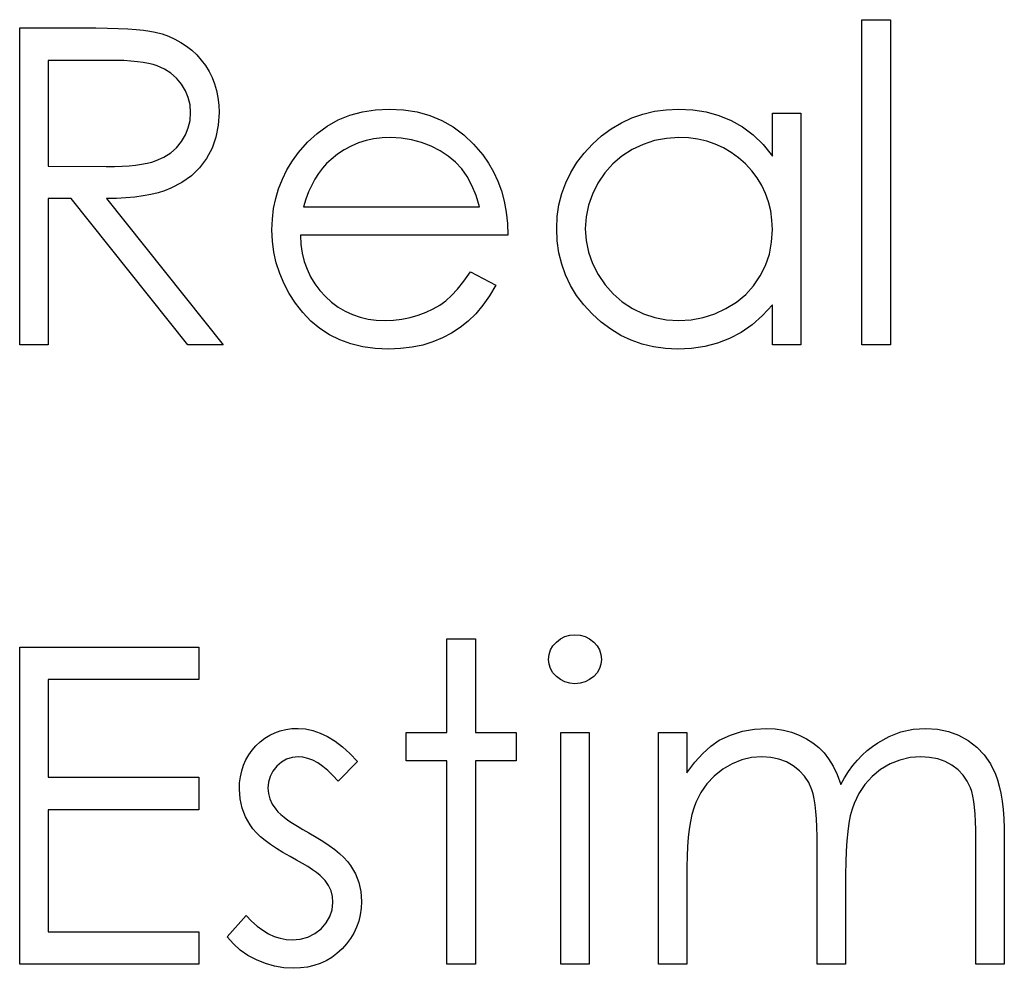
# Model space of a CAD drawing. Header units: inches. Extents: x 7.3 to 43.3, y -43.5 to -20.4.
# Tile 110 of 136: x 34.66 to 35.087, y -37.547 to -37.135. Entities that reach past the tile are written whole.
import ezdxf

# ---------------------------------------------------------------- set-up
doc = ezdxf.new("R2010")
doc.units = ezdxf.units.IN
doc.header["$LTSCALE"] = 0.5
doc.header["$MEASUREMENT"] = 0

msp = doc.modelspace()

# ---------------------------------------------------------------- linework, layer by layer
at = {"color": 7, "linetype": 'Continuous'}
for p, q in [((34.65983, -37.1382), (34.6874, -37.1382)), ((34.65983, -37.27599), (34.65983, -37.1382)), ((34.6874, -37.1382), (34.6874, -37.1382)), ((34.6874, -37.1382), (34.69292, -37.13823)), ((34.69292, -37.13823), (34.698, -37.13831)), ((34.698, -37.13831), (34.70259, -37.13848)), ((34.70259, -37.13848), (34.70673, -37.13867)), ((35.02552, -37.13467), (35.03788, -37.13467)), ((35.02552, -37.27599), (35.02552, -37.13467)), ((35.03788, -37.13467), (35.03788, -37.13467)), ((35.03788, -37.13467), (35.03788, -37.27599)), ((34.70673, -37.13867), (34.7104, -37.13894)), ((34.7104, -37.13894), (34.7136, -37.13925)), ((34.7136, -37.13925), (34.71636, -37.13963)), ((34.71636, -37.13963), (34.71862, -37.14008)), ((34.71862, -37.14008), (34.71862, -37.14008)), ((34.71862, -37.14008), (34.72163, -37.14088)), ((34.72163, -37.14088), (34.7245, -37.1419)), ((34.7245, -37.1419), (34.72724, -37.14311)), ((34.72724, -37.14311), (34.7298, -37.14452)), ((34.7298, -37.14452), (34.73223, -37.14615)), ((34.73223, -37.14615), (34.73452, -37.14797)), ((34.73452, -37.14797), (34.73668, -37.14999)), ((34.73668, -37.14999), (34.73866, -37.15222)), ((34.67219, -37.15233), (34.67219, -37.19826)), ((34.69803, -37.15233), (34.67219, -37.15233)), ((34.70165, -37.15236), (34.69803, -37.15233)), ((34.69803, -37.15233), (34.69803, -37.15233)), ((34.70502, -37.15247), (34.70165, -37.15236)), ((34.70811, -37.15266), (34.70502, -37.15247)), ((34.71095, -37.15294), (34.70811, -37.15266)), ((34.71349, -37.15327), (34.71095, -37.15294)), ((34.71578, -37.15368), (34.71349, -37.15327)), ((34.7178, -37.15418), (34.71578, -37.15368)), ((34.71956, -37.15473), (34.7178, -37.15418)), ((34.72265, -37.15611), (34.71956, -37.15473)), ((34.73866, -37.15222), (34.74049, -37.1546)), ((34.74049, -37.1546), (34.74206, -37.15714)), ((34.72541, -37.15791), (34.72265, -37.15611)), ((34.72787, -37.16009), (34.72541, -37.15791)), ((34.74206, -37.15714), (34.74338, -37.15978)), ((34.74338, -37.15978), (34.74446, -37.16257)), ((34.73002, -37.16268), (34.72787, -37.16009)), ((34.73176, -37.16553), (34.73002, -37.16268)), ((34.74446, -37.16257), (34.74532, -37.1655)), ((34.73303, -37.16854), (34.73176, -37.16553)), ((34.74532, -37.1655), (34.74592, -37.16854)), ((34.73378, -37.17171), (34.73303, -37.16854)), ((34.73403, -37.17502), (34.73378, -37.17171)), ((34.74592, -37.16854), (34.74628, -37.17174)), ((34.74628, -37.17174), (34.74639, -37.17505)), ((34.73378, -37.17842), (34.73403, -37.17502)), ((34.73403, -37.17502), (34.73403, -37.17502)), ((34.74639, -37.17505), (34.74606, -37.18054)), ((34.74639, -37.17505), (34.74639, -37.17505)), ((34.79815, -37.17822), (34.80323, -37.17618)), ((34.80323, -37.17618), (34.80861, -37.17469)), ((34.80861, -37.17469), (34.8143, -37.17383)), ((34.8143, -37.17383), (34.82031, -37.17353)), ((34.82031, -37.17353), (34.82031, -37.17353)), ((34.82031, -37.17353), (34.8265, -37.17383)), ((34.8265, -37.17383), (34.83238, -37.17477)), ((34.83238, -37.17477), (34.83792, -37.17632)), ((34.83792, -37.17632), (34.84314, -37.17847)), ((34.92565, -37.17734), (34.93042, -37.17566)), ((34.93042, -37.17566), (34.93539, -37.17447)), ((34.93539, -37.17447), (34.94055, -37.17378)), ((34.94055, -37.17378), (34.94591, -37.17353)), ((34.94591, -37.17353), (34.94591, -37.17353)), ((34.94591, -37.17353), (34.95206, -37.17383)), ((34.95206, -37.17383), (34.95792, -37.17475)), ((34.95792, -37.17475), (34.96346, -37.17629)), ((34.96346, -37.17629), (34.96871, -37.17842)), ((34.98665, -37.19393), (34.98665, -37.1753)), ((34.98665, -37.1753), (34.98665, -37.1753)), ((34.98665, -37.1753), (34.99902, -37.1753)), ((34.99902, -37.1753), (34.99902, -37.27599)), ((34.73303, -37.18167), (34.73378, -37.17842)), ((34.74606, -37.18054), (34.74504, -37.18568)), ((34.78893, -37.18408), (34.79337, -37.18087)), ((34.79337, -37.18087), (34.79815, -37.17822)), ((34.84314, -37.17847), (34.84805, -37.18126)), ((34.84805, -37.18126), (34.85264, -37.18468)), ((34.9167, -37.18209), (34.92107, -37.17947)), ((34.92107, -37.17947), (34.92565, -37.17734)), ((34.96871, -37.17842), (34.97365, -37.18121)), ((34.97365, -37.18121), (34.97831, -37.18474)), ((34.73008, -37.18766), (34.73182, -37.18474)), ((34.73182, -37.18474), (34.73303, -37.18167)), ((34.78479, -37.18791), (34.78893, -37.18408)), ((34.85264, -37.18468), (34.85692, -37.18871)), ((34.90853, -37.18874), (34.91251, -37.18518)), ((34.91251, -37.18518), (34.9167, -37.18209)), ((34.97831, -37.18474), (34.98262, -37.18896)), ((34.72793, -37.19029), (34.73008, -37.18766)), ((34.74504, -37.18568), (34.74333, -37.19048)), ((34.78095, -37.1923), (34.78479, -37.18791)), ((34.80372, -37.1896), (34.80069, -37.1912)), ((34.80693, -37.18824), (34.80372, -37.1896)), ((34.81021, -37.18722), (34.80693, -37.18824)), ((34.81366, -37.18648), (34.81021, -37.18722)), ((34.81725, -37.18604), (34.81366, -37.18648)), ((34.82095, -37.1859), (34.81725, -37.18604)), ((34.82548, -37.18612), (34.82095, -37.1859)), ((34.82095, -37.1859), (34.82095, -37.1859)), ((34.82989, -37.18684), (34.82548, -37.18612)), ((34.83423, -37.188), (34.82989, -37.18684)), ((34.83842, -37.18965), (34.83423, -37.188)), ((34.84237, -37.19167), (34.83842, -37.18965)), ((34.85692, -37.18871), (34.86086, -37.19335)), ((34.90489, -37.19263), (34.90853, -37.18874)), ((34.93051, -37.18882), (34.92573, -37.19109)), ((34.93547, -37.18719), (34.93051, -37.18882)), ((34.94066, -37.18623), (34.93547, -37.18719)), ((34.94607, -37.1859), (34.94066, -37.18623)), ((34.95027, -37.18606), (34.94607, -37.1859)), ((34.9543, -37.18662), (34.95027, -37.18606)), ((34.95816, -37.1875), (34.9543, -37.18662)), ((34.96186, -37.18877), (34.95816, -37.1875)), ((34.96537, -37.19037), (34.96186, -37.18877)), ((34.98262, -37.18896), (34.98665, -37.19393)), ((34.72243, -37.1944), (34.72539, -37.19255)), ((34.72539, -37.19255), (34.72793, -37.19029)), ((34.74333, -37.19048), (34.74095, -37.19495)), ((34.77825, -37.19606), (34.78095, -37.1923)), ((34.78095, -37.1923), (34.78095, -37.1923)), ((34.79779, -37.19313), (34.795, -37.19534)), ((34.80069, -37.1912), (34.79779, -37.19313)), ((34.8459, -37.19399), (34.84237, -37.19167)), ((34.84905, -37.19661), (34.8459, -37.19399)), ((34.86086, -37.19335), (34.86086, -37.19335)), ((34.86086, -37.19335), (34.8634, -37.19697)), ((34.90174, -37.19675), (34.90489, -37.19263)), ((34.92131, -37.19393), (34.91737, -37.19733)), ((34.92573, -37.19109), (34.92131, -37.19393)), ((34.96874, -37.19233), (34.96537, -37.19037)), ((34.97191, -37.19468), (34.96874, -37.19233)), ((34.98665, -37.19393), (34.98665, -37.19393)), ((34.67219, -37.19826), (34.67219, -37.19826)), ((34.67219, -37.19826), (34.69742, -37.19846)), ((34.70096, -37.19843), (34.70427, -37.19829)), ((34.70427, -37.19829), (34.70733, -37.1981)), ((34.70733, -37.1981), (34.71018, -37.19782)), ((34.71018, -37.19782), (34.71277, -37.19746)), ((34.71277, -37.19746), (34.71512, -37.19702)), ((34.71512, -37.19702), (34.71724, -37.1965)), ((34.71724, -37.1965), (34.71912, -37.19589)), ((34.71912, -37.19589), (34.72243, -37.1944)), ((34.74095, -37.19495), (34.73795, -37.19898)), ((34.77587, -37.19995), (34.77825, -37.19606)), ((34.79307, -37.19716), (34.79128, -37.1992)), ((34.795, -37.19534), (34.79307, -37.19716)), ((34.795, -37.19534), (34.795, -37.19534)), ((34.85175, -37.19953), (34.84905, -37.19661)), ((34.8634, -37.19697), (34.86558, -37.20078)), ((34.89909, -37.20102), (34.90174, -37.19675)), ((34.91737, -37.19733), (34.91389, -37.20122)), ((34.97492, -37.19735), (34.97191, -37.19468)), ((34.97768, -37.20031), (34.97492, -37.19735)), ((34.69742, -37.19846), (34.70096, -37.19843)), ((34.69742, -37.19846), (34.69742, -37.19846)), ((34.73436, -37.20249), (34.73016, -37.20547)), ((34.73795, -37.19898), (34.73436, -37.20249)), ((34.77389, -37.20395), (34.77587, -37.19995)), ((34.78959, -37.20144), (34.78805, -37.20389)), ((34.79128, -37.1992), (34.78959, -37.20144)), ((34.85413, -37.20285), (34.85175, -37.19953)), ((34.86558, -37.20078), (34.86746, -37.20483)), ((34.89691, -37.2055), (34.89909, -37.20102)), ((34.91389, -37.20122), (34.91088, -37.20566)), ((34.98005, -37.20343), (34.97768, -37.20031)), ((34.73016, -37.20547), (34.72541, -37.20792)), ((34.77226, -37.20809), (34.77389, -37.20395)), ((34.78661, -37.2066), (34.78529, -37.2095)), ((34.78805, -37.20389), (34.78661, -37.2066)), ((34.8562, -37.20668), (34.85413, -37.20285)), ((34.85799, -37.21104), (34.8562, -37.20668)), ((34.86746, -37.20483), (34.86898, -37.20908)), ((34.8952, -37.21019), (34.89691, -37.2055)), ((34.91088, -37.20566), (34.90848, -37.21041)), ((34.98207, -37.20674), (34.98005, -37.20343)), ((34.98372, -37.21022), (34.98207, -37.20674)), ((34.71677, -37.2106), (34.71341, -37.21124)), ((34.71989, -37.20986), (34.71677, -37.2106)), ((34.72276, -37.20895), (34.71989, -37.20986)), ((34.72541, -37.20792), (34.72276, -37.20895)), ((34.77099, -37.21237), (34.77226, -37.20809)), ((34.78529, -37.2095), (34.7841, -37.21259)), ((34.85945, -37.21593), (34.85799, -37.21104)), ((34.86898, -37.20908), (34.87019, -37.21356)), ((34.89399, -37.21505), (34.8952, -37.21019)), ((34.90848, -37.21041), (34.90677, -37.21532)), ((34.98499, -37.21386), (34.98372, -37.21022)), ((34.68224, -37.2124), (34.67219, -37.2124)), ((34.67219, -37.2124), (34.67219, -37.2124)), ((34.67219, -37.2124), (34.67219, -37.27599)), ((34.73287, -37.27599), (34.68224, -37.2124)), ((34.68224, -37.2124), (34.68224, -37.2124)), ((34.70187, -37.21231), (34.69753, -37.2124)), ((34.69753, -37.2124), (34.69753, -37.2124)), ((34.69753, -37.2124), (34.74816, -37.27599)), ((34.70595, -37.21209), (34.70187, -37.21231)), ((34.70979, -37.21173), (34.70595, -37.21209)), ((34.71341, -37.21124), (34.70979, -37.21173)), ((34.77008, -37.21676), (34.77099, -37.21237)), ((34.7841, -37.21259), (34.78302, -37.21593)), ((34.87019, -37.21356), (34.87108, -37.21825)), ((34.89327, -37.22013), (34.89399, -37.21505)), ((34.90677, -37.21532), (34.90572, -37.22035)), ((34.98591, -37.2177), (34.98499, -37.21386)), ((34.76955, -37.22128), (34.77008, -37.21676)), ((34.78302, -37.21593), (34.78302, -37.21593)), ((34.78302, -37.21593), (34.85946, -37.21593)), ((34.87108, -37.21825), (34.8716, -37.22316)), ((34.98646, -37.2217), (34.98591, -37.2177)), ((34.76936, -37.22592), (34.76955, -37.22128)), ((34.8716, -37.22316), (34.87182, -37.2283)), ((34.89302, -37.22537), (34.89327, -37.22013)), ((34.90572, -37.22035), (34.90539, -37.22551)), ((34.98665, -37.22587), (34.98646, -37.2217)), ((34.76958, -37.23086), (34.76936, -37.22592)), ((34.76936, -37.22592), (34.76936, -37.22592)), ((34.87182, -37.2283), (34.78172, -37.2283)), ((34.78172, -37.2283), (34.78172, -37.2283)), ((34.78172, -37.2283), (34.78197, -37.23227)), ((34.87182, -37.2283), (34.87182, -37.2283)), ((34.89327, -37.23073), (34.89302, -37.22537)), ((34.89302, -37.22537), (34.89302, -37.22537)), ((34.90539, -37.22551), (34.90539, -37.22551)), ((34.90539, -37.22551), (34.90575, -37.23064)), ((34.98632, -37.23133), (34.98665, -37.22587)), ((34.98665, -37.22587), (34.98665, -37.22587)), ((34.77019, -37.23569), (34.76958, -37.23086)), ((34.78197, -37.23227), (34.78252, -37.23608)), ((34.89399, -37.23589), (34.89327, -37.23073)), ((34.90575, -37.23064), (34.90677, -37.23567)), ((34.98535, -37.23649), (34.98632, -37.23133)), ((34.77124, -37.24036), (34.77019, -37.23569)), ((34.78252, -37.23608), (34.78341, -37.2397)), ((34.89517, -37.24083), (34.89399, -37.23589)), ((34.90677, -37.23567), (34.90851, -37.24058)), ((34.9837, -37.24141), (34.98535, -37.23649)), ((34.77273, -37.24491), (34.77124, -37.24036)), ((34.78341, -37.2397), (34.78462, -37.24312)), ((34.89686, -37.24558), (34.89517, -37.24083)), ((34.90851, -37.24058), (34.91094, -37.24538)), ((34.7746, -37.24936), (34.77273, -37.24491)), ((34.78462, -37.24312), (34.78611, -37.24635)), ((34.85272, -37.24825), (34.85554, -37.2442)), ((34.85554, -37.2442), (34.86652, -37.24996)), ((34.91094, -37.24538), (34.91397, -37.24985)), ((34.98141, -37.24602), (34.9837, -37.24141)), ((34.77689, -37.25366), (34.7746, -37.24936)), ((34.78611, -37.24635), (34.78794, -37.24941)), ((34.78794, -37.24941), (34.79009, -37.25228)), ((34.84999, -37.25168), (34.85272, -37.24825)), ((34.89904, -37.25013), (34.89686, -37.24558)), ((34.97851, -37.25024), (34.98141, -37.24602)), ((34.77963, -37.25783), (34.77689, -37.25366)), ((34.79009, -37.25228), (34.79254, -37.25499)), ((34.84736, -37.25455), (34.84999, -37.25168)), ((34.86652, -37.24996), (34.86382, -37.25457)), ((34.86652, -37.24996), (34.86652, -37.24996)), ((34.90166, -37.25446), (34.89904, -37.25013)), ((34.91397, -37.24985), (34.91745, -37.2538)), ((34.91745, -37.2538), (34.92142, -37.25722)), ((34.97508, -37.25402), (34.97851, -37.25024)), ((34.78277, -37.26186), (34.77963, -37.25783)), ((34.79254, -37.25499), (34.79525, -37.25742)), ((34.79525, -37.25742), (34.79809, -37.25954)), ((34.84226, -37.25863), (34.84485, -37.25678)), ((34.84485, -37.25678), (34.84736, -37.25455)), ((34.86382, -37.25457), (34.86092, -37.25871)), ((34.90478, -37.25858), (34.90166, -37.25446)), ((34.92142, -37.25722), (34.92587, -37.26012)), ((34.9665, -37.26018), (34.97105, -37.25733)), ((34.97105, -37.25733), (34.97508, -37.25402)), ((34.78628, -37.26559), (34.78277, -37.26186)), ((34.79809, -37.25954), (34.8011, -37.26134)), ((34.8011, -37.26134), (34.80428, -37.2628)), ((34.8329, -37.26305), (34.8363, -37.26178)), ((34.8363, -37.26178), (34.83942, -37.26029)), ((34.83942, -37.26029), (34.84226, -37.25863)), ((34.85783, -37.26241), (34.85451, -37.26562)), ((34.86092, -37.25871), (34.85783, -37.26241)), ((34.9084, -37.2625), (34.90478, -37.25858)), ((34.91234, -37.26608), (34.9084, -37.2625)), ((34.92587, -37.26012), (34.93064, -37.26244)), ((34.93064, -37.26244), (34.93558, -37.26407)), ((34.95654, -37.2641), (34.96159, -37.26247)), ((34.96159, -37.26247), (34.9665, -37.26018)), ((34.98665, -37.25858), (34.98237, -37.26321)), ((34.98665, -37.27599), (34.98665, -37.25858)), ((34.98665, -37.25858), (34.98665, -37.25858)), ((34.79014, -37.26882), (34.78628, -37.26559)), ((34.80428, -37.2628), (34.80759, -37.26393)), ((34.80759, -37.26393), (34.81107, -37.26473)), ((34.81107, -37.26473), (34.81468, -37.26523)), ((34.81468, -37.26523), (34.81846, -37.26539)), ((34.81846, -37.26539), (34.82216, -37.26526)), ((34.81846, -37.26539), (34.81846, -37.26539)), ((34.82216, -37.26526), (34.82578, -37.26482)), ((34.82578, -37.26482), (34.82937, -37.26407)), ((34.82937, -37.26407), (34.8329, -37.26305)), ((34.85451, -37.26562), (34.85101, -37.2684)), ((34.91648, -37.26918), (34.91234, -37.26608)), ((34.93558, -37.26407), (34.94069, -37.26506)), ((34.94069, -37.26506), (34.94596, -37.26539)), ((34.94596, -37.26539), (34.95132, -37.26506)), ((34.94596, -37.26539), (34.94596, -37.26539)), ((34.95132, -37.26506), (34.95654, -37.2641)), ((34.98237, -37.26321), (34.97787, -37.26719)), ((34.79431, -37.27155), (34.79014, -37.26882)), ((34.84731, -37.27083), (34.84336, -37.27293)), ((34.85101, -37.2684), (34.84731, -37.27083)), ((34.92084, -37.2718), (34.91648, -37.26918)), ((34.97307, -37.2705), (34.96805, -37.27315)), ((34.97787, -37.26719), (34.97307, -37.2705)), ((34.79878, -37.27379), (34.79431, -37.27155)), ((34.80361, -37.27553), (34.79878, -37.27379)), ((34.83922, -37.27467), (34.83483, -37.27602)), ((34.84336, -37.27293), (34.83922, -37.27467)), ((34.92537, -37.27395), (34.92084, -37.2718)), ((34.93012, -37.27561), (34.92537, -37.27395)), ((34.96277, -37.27517), (34.95728, -37.2766)), ((34.96805, -37.27315), (34.96277, -37.27517)), ((34.67219, -37.27599), (34.65983, -37.27599)), ((34.65983, -37.27599), (34.65983, -37.27599)), ((34.67219, -37.27599), (34.67219, -37.27599)), ((34.74816, -37.27599), (34.73287, -37.27599)), ((34.73287, -37.27599), (34.73287, -37.27599)), ((34.74816, -37.27599), (34.74816, -37.27599)), ((34.80875, -37.27677), (34.80361, -37.27553)), ((34.81421, -37.27751), (34.80875, -37.27677)), ((34.82001, -37.27776), (34.81421, -37.27751)), ((34.82523, -37.27757), (34.82001, -37.27776)), ((34.82001, -37.27776), (34.82001, -37.27776)), ((34.83017, -37.27699), (34.82523, -37.27757)), ((34.83483, -37.27602), (34.83017, -37.27699)), ((34.93506, -37.2768), (34.93012, -37.27561)), ((34.94019, -37.27751), (34.93506, -37.2768)), ((34.94552, -37.27776), (34.94019, -37.27751)), ((34.95151, -37.27749), (34.94552, -37.27776)), ((34.94552, -37.27776), (34.94552, -37.27776)), ((34.95728, -37.2766), (34.95151, -37.27749)), ((34.99902, -37.27599), (34.98665, -37.27599)), ((34.98665, -37.27599), (34.98665, -37.27599)), ((34.99902, -37.27599), (34.99902, -37.27599)), ((35.03788, -37.27599), (35.02552, -37.27599)), ((35.02552, -37.27599), (35.02552, -37.27599)), ((35.03788, -37.27599), (35.03788, -37.27599)), ((34.89462, -37.40369), (34.89658, -37.4027)), ((34.89658, -37.4027), (34.89865, -37.40212)), ((34.89865, -37.40212), (34.90092, -37.40193)), ((34.90092, -37.40193), (34.90321, -37.40212)), ((34.90321, -37.40212), (34.90533, -37.4027)), ((34.90533, -37.4027), (34.90729, -37.40369)), ((34.65983, -37.40723), (34.73756, -37.40723)), ((34.65983, -37.54502), (34.65983, -37.40723)), ((34.73756, -37.40723), (34.73756, -37.40723)), ((34.73756, -37.40723), (34.73756, -37.42136)), ((34.84532, -37.40369), (34.85769, -37.40369)), ((34.84532, -37.44433), (34.84532, -37.40369)), ((34.85769, -37.40369), (34.85769, -37.40369)), ((34.85769, -37.40369), (34.85769, -37.44433)), ((34.89034, -37.4085), (34.89139, -37.40668)), ((34.89139, -37.40668), (34.89286, -37.40505)), ((34.89286, -37.40505), (34.89462, -37.40369)), ((34.90729, -37.40369), (34.90906, -37.40505)), ((34.90906, -37.40505), (34.91055, -37.40668)), ((34.91055, -37.40668), (34.9116, -37.4085)), ((34.88949, -37.41258), (34.88971, -37.41046)), ((34.88971, -37.41046), (34.89034, -37.4085)), ((34.9116, -37.4085), (34.91223, -37.41046)), ((34.91223, -37.41046), (34.91245, -37.41258)), ((34.88971, -37.41465), (34.88949, -37.41258)), ((34.88949, -37.41258), (34.88949, -37.41258)), ((34.89034, -37.41659), (34.88971, -37.41465)), ((34.91223, -37.41465), (34.9116, -37.41659)), ((34.91245, -37.41258), (34.91223, -37.41465)), ((34.91245, -37.41258), (34.91245, -37.41258)), ((34.89139, -37.41838), (34.89034, -37.41659)), ((34.89286, -37.42001), (34.89139, -37.41838)), ((34.89462, -37.42136), (34.89286, -37.42001)), ((34.90906, -37.42001), (34.90729, -37.42136)), ((34.91055, -37.41838), (34.90906, -37.42001)), ((34.9116, -37.41659), (34.91055, -37.41838)), ((34.73756, -37.42136), (34.67219, -37.42136)), ((34.67219, -37.42136), (34.67219, -37.42136)), ((34.67219, -37.42136), (34.67219, -37.46376)), ((34.73756, -37.42136), (34.73756, -37.42136)), ((34.89658, -37.42235), (34.89462, -37.42136)), ((34.89865, -37.42293), (34.89658, -37.42235)), ((34.90092, -37.42313), (34.89865, -37.42293)), ((34.90321, -37.42293), (34.90092, -37.42313)), ((34.90092, -37.42313), (34.90092, -37.42313)), ((34.90533, -37.42235), (34.90321, -37.42293)), ((34.90729, -37.42136), (34.90533, -37.42235)), ((34.76629, -37.44681), (34.76839, -37.44551)), ((34.76839, -37.44551), (34.7706, -37.44444)), ((34.7706, -37.44444), (34.77295, -37.44361)), ((34.77295, -37.44361), (34.7754, -37.44303)), ((34.7754, -37.44303), (34.77797, -37.44267)), ((34.77797, -37.44267), (34.78068, -37.44256)), ((34.78068, -37.44256), (34.78068, -37.44256)), ((34.78068, -37.44256), (34.78388, -37.44278)), ((34.78388, -37.44278), (34.78708, -37.44344)), ((34.78708, -37.44344), (34.79031, -37.44458)), ((34.79031, -37.44458), (34.79354, -37.44615)), ((34.79354, -37.44615), (34.79674, -37.44816)), ((34.82766, -37.45669), (34.82766, -37.44433)), ((34.82766, -37.44433), (34.82766, -37.44433)), ((34.82766, -37.44433), (34.84532, -37.44433)), ((34.84532, -37.44433), (34.84532, -37.44433)), ((34.85769, -37.44433), (34.85769, -37.44433)), ((34.85769, -37.44433), (34.87535, -37.44433)), ((34.87535, -37.44433), (34.87535, -37.44433)), ((34.87535, -37.44433), (34.87535, -37.45669)), ((34.89479, -37.44433), (34.90715, -37.44433)), ((34.89479, -37.54502), (34.89479, -37.44433)), ((34.90715, -37.44433), (34.90715, -37.44433)), ((34.90715, -37.44433), (34.90715, -37.54502)), ((34.93719, -37.44433), (34.94955, -37.44433)), ((34.93719, -37.54502), (34.93719, -37.44433)), ((34.94955, -37.44433), (34.94955, -37.44433)), ((34.94955, -37.44433), (34.94955, -37.46183)), ((34.96352, -37.44767), (34.96852, -37.44543)), ((34.96852, -37.44543), (34.97365, -37.44383)), ((34.97365, -37.44383), (34.97889, -37.44289)), ((34.97889, -37.44289), (34.98428, -37.44256)), ((34.98428, -37.44256), (34.98428, -37.44256)), ((34.98428, -37.44256), (34.98792, -37.44275)), ((34.98792, -37.44275), (34.99145, -37.44328)), ((34.99145, -37.44328), (34.9949, -37.44419)), ((34.9949, -37.44419), (34.99824, -37.44546)), ((34.99824, -37.44546), (35.00142, -37.44703)), ((35.03244, -37.44877), (35.03736, -37.44607)), ((35.03736, -37.44607), (35.04249, -37.44411)), ((35.04249, -37.44411), (35.04776, -37.44295)), ((35.04776, -37.44295), (35.05326, -37.44256)), ((35.05326, -37.44256), (35.05326, -37.44256)), ((35.05326, -37.44256), (35.05831, -37.44289)), ((35.05831, -37.44289), (35.06306, -37.44386)), ((35.06306, -37.44386), (35.0675, -37.44551)), ((35.0675, -37.44551), (35.07164, -37.4478)), ((34.76075, -37.45203), (34.76243, -37.4501)), ((34.76243, -37.4501), (34.76431, -37.44833)), ((34.76431, -37.44833), (34.76629, -37.44681)), ((34.79674, -37.44816), (34.79997, -37.45062)), ((34.79997, -37.45062), (34.80323, -37.45352)), ((34.95645, -37.45344), (34.95996, -37.45023)), ((34.95996, -37.45023), (34.96352, -37.44767)), ((34.96352, -37.44767), (34.96352, -37.44767)), ((35.00142, -37.44703), (35.00426, -37.44883)), ((35.00426, -37.44883), (35.00683, -37.45087)), ((35.02781, -37.45222), (35.03007, -37.4504)), ((35.03007, -37.4504), (35.03244, -37.44877)), ((35.07164, -37.4478), (35.07537, -37.45068)), ((34.75804, -37.45628), (34.75928, -37.4541)), ((34.75928, -37.4541), (34.76075, -37.45203)), ((34.80323, -37.45352), (34.80646, -37.45689)), ((34.95297, -37.4573), (34.95645, -37.45344)), ((35.00683, -37.45087), (35.00906, -37.45316)), ((35.00906, -37.45316), (35.01108, -37.45581)), ((35.02358, -37.45639), (35.02565, -37.45421)), ((35.02565, -37.45421), (35.02781, -37.45222)), ((35.07537, -37.45068), (35.0786, -37.45407)), ((35.0786, -37.45407), (35.0813, -37.45796)), ((34.75625, -37.461), (34.75702, -37.45857)), ((34.75702, -37.45857), (34.75804, -37.45628)), ((34.77143, -37.45901), (34.76974, -37.46114)), ((34.77344, -37.45722), (34.77143, -37.45901)), ((34.77568, -37.45595), (34.77344, -37.45722)), ((34.77808, -37.45517), (34.77568, -37.45595)), ((34.78068, -37.45493), (34.77808, -37.45517)), ((34.7828, -37.45509), (34.78068, -37.45493)), ((34.78068, -37.45493), (34.78068, -37.45493)), ((34.78495, -37.45559), (34.7828, -37.45509)), ((34.78711, -37.45642), (34.78495, -37.45559)), ((34.78929, -37.45758), (34.78711, -37.45642)), ((34.79144, -37.45907), (34.78929, -37.45758)), ((34.79365, -37.46089), (34.79144, -37.45907)), ((34.80646, -37.45689), (34.79807, -37.46553)), ((34.84532, -37.45669), (34.82766, -37.45669)), ((34.82766, -37.45669), (34.82766, -37.45669)), ((34.84532, -37.54502), (34.84532, -37.45669)), ((34.84532, -37.45669), (34.84532, -37.45669)), ((34.87535, -37.45669), (34.85769, -37.45669)), ((34.85769, -37.45669), (34.85769, -37.45669)), ((34.85769, -37.45669), (34.85769, -37.54502)), ((34.87535, -37.45669), (34.87535, -37.45669)), ((34.94955, -37.46183), (34.95297, -37.4573)), ((34.96912, -37.45796), (34.96509, -37.46031)), ((34.97332, -37.45628), (34.96912, -37.45796)), ((34.97765, -37.45526), (34.97332, -37.45628)), ((34.98212, -37.45493), (34.97765, -37.45526)), ((34.98593, -37.45517), (34.98212, -37.45493)), ((34.98212, -37.45493), (34.98212, -37.45493)), ((34.98947, -37.45589), (34.98593, -37.45517)), ((34.99275, -37.45713), (34.98947, -37.45589)), ((34.99573, -37.45885), (34.99275, -37.45713)), ((34.99838, -37.46094), (34.99573, -37.45885)), ((35.01108, -37.45581), (35.01298, -37.45898)), ((35.01298, -37.45898), (35.01472, -37.46266)), ((35.01975, -37.46128), (35.02162, -37.45874)), ((35.02162, -37.45874), (35.02358, -37.45639)), ((35.03772, -37.45802), (35.03366, -37.46045)), ((35.042, -37.45631), (35.03772, -37.45802)), ((35.04644, -37.45526), (35.042, -37.45631)), ((35.0511, -37.45493), (35.04644, -37.45526)), ((35.05491, -37.45515), (35.0511, -37.45493)), ((35.0511, -37.45493), (35.0511, -37.45493)), ((35.05842, -37.45584), (35.05491, -37.45515)), ((35.06168, -37.457), (35.05842, -37.45584)), ((35.06463, -37.4586), (35.06168, -37.457)), ((35.06725, -37.46059), (35.06463, -37.4586)), ((35.0813, -37.45796), (35.08348, -37.46241)), ((34.75567, -37.46354), (34.75625, -37.461)), ((34.76856, -37.4634), (34.76784, -37.46586)), ((34.76974, -37.46114), (34.76856, -37.4634)), ((34.79586, -37.46304), (34.79365, -37.46089)), ((34.79807, -37.46553), (34.79586, -37.46304)), ((34.94955, -37.46183), (34.94955, -37.46183)), ((34.96139, -37.46324), (34.95819, -37.46663)), ((34.96509, -37.46031), (34.96139, -37.46324)), ((35.00062, -37.46337), (34.99838, -37.46094)), ((35.00241, -37.46613), (35.00062, -37.46337)), ((35.01472, -37.46266), (35.01632, -37.46688)), ((35.01798, -37.46398), (35.01975, -37.46128)), ((35.02996, -37.46343), (35.02681, -37.46688)), ((35.03366, -37.46045), (35.02996, -37.46343)), ((35.06946, -37.46285), (35.06725, -37.46059)), ((35.07125, -37.46544), (35.06946, -37.46285)), ((35.08348, -37.46241), (35.08439, -37.46489)), ((34.67219, -37.46376), (34.67219, -37.46376)), ((34.67219, -37.46376), (34.73756, -37.46376)), ((34.73756, -37.46376), (34.73756, -37.46376)), ((34.73756, -37.46376), (34.73756, -37.47789)), ((34.75523, -37.46898), (34.75534, -37.46619)), ((34.75534, -37.46619), (34.75567, -37.46354)), ((34.76784, -37.46586), (34.76759, -37.46848)), ((34.79807, -37.46553), (34.79807, -37.46553)), ((34.95819, -37.46663), (34.95551, -37.47047)), ((35.00376, -37.46922), (35.00241, -37.46613)), ((35.01632, -37.46688), (35.01798, -37.46398)), ((35.01632, -37.46688), (35.01632, -37.46688)), ((35.02681, -37.46688), (35.02419, -37.4708)), ((35.07263, -37.46831), (35.07125, -37.46544)), ((35.08439, -37.46489), (35.08517, -37.46768)), ((35.08517, -37.46768), (35.08583, -37.47074)), ((34.7555, -37.47323), (34.75523, -37.46898)), ((34.75523, -37.46898), (34.75523, -37.46898)), ((34.76759, -37.46848), (34.76759, -37.46848)), ((34.76759, -37.46848), (34.76781, -37.47085)), ((34.76781, -37.47085), (34.76845, -37.47314)), ((34.95551, -37.47047), (34.95336, -37.4748)), ((35.00432, -37.47102), (35.00376, -37.46922)), ((35.00479, -37.4732), (35.00432, -37.47102)), ((35.02419, -37.4708), (35.02209, -37.47516)), ((35.07319, -37.46997), (35.07263, -37.46831)), ((35.07366, -37.47196), (35.07319, -37.46997)), ((35.07407, -37.47425), (35.07366, -37.47196)), ((35.08583, -37.47074), (35.08638, -37.47411)), ((34.75638, -37.4772), (34.7555, -37.47323)), ((34.76845, -37.47314), (34.76952, -37.47541)), ((34.76952, -37.47541), (34.77101, -37.47762)), ((34.95336, -37.4748), (34.95248, -37.47723)), ((35.00517, -37.47571), (35.00479, -37.4732)), ((35.0055, -37.47861), (35.00517, -37.47571)), ((35.02209, -37.47516), (35.02124, -37.47764)), ((35.0744, -37.47684), (35.07407, -37.47425)), ((35.08638, -37.47411), (35.0868, -37.47775)), ((34.73756, -37.47789), (34.67219, -37.47789)), ((34.67219, -37.47789), (34.67219, -37.47789)), ((34.67219, -37.47789), (34.67219, -37.53089)), ((34.73756, -37.47789), (34.73756, -37.47789)), ((34.75782, -37.48098), (34.75638, -37.4772)), ((34.77101, -37.47762), (34.77101, -37.47762)), ((34.77101, -37.47762), (34.77198, -37.47875)), ((34.77198, -37.47875), (34.7732, -37.47991)), ((34.7732, -37.47991), (34.77463, -37.48115)), ((34.95171, -37.47993), (34.95104, -37.48297)), ((34.95248, -37.47723), (34.95171, -37.47993)), ((35.00575, -37.48187), (35.0055, -37.47861)), ((35.02049, -37.48051), (35.01989, -37.48377)), ((35.02124, -37.47764), (35.02049, -37.48051)), ((35.07465, -37.47977), (35.0744, -37.47684)), ((35.07484, -37.483), (35.07465, -37.47977)), ((35.0868, -37.47775), (35.0871, -37.4817)), ((34.75984, -37.48449), (34.75782, -37.48098)), ((34.7611, -37.48617), (34.75984, -37.48449)), ((34.75984, -37.48449), (34.75984, -37.48449)), ((34.77463, -37.48115), (34.77631, -37.48242)), ((34.77631, -37.48242), (34.77825, -37.48374)), ((34.77825, -37.48374), (34.7804, -37.4851)), ((34.95104, -37.48297), (34.95052, -37.48631)), ((35.00595, -37.48548), (35.00575, -37.48187)), ((35.01989, -37.48377), (35.01936, -37.48742)), ((35.07495, -37.48656), (35.07484, -37.483)), ((35.0871, -37.4817), (35.08729, -37.48595)), ((34.76265, -37.48788), (34.7611, -37.48617)), ((34.76442, -37.4896), (34.76265, -37.48788)), ((34.7804, -37.4851), (34.78277, -37.48653)), ((34.78277, -37.48653), (34.7854, -37.488)), ((34.7854, -37.488), (34.7854, -37.488)), ((34.7854, -37.488), (34.7886, -37.48982)), ((34.95052, -37.48631), (34.95008, -37.48993)), ((35.00606, -37.48949), (35.00595, -37.48548)), ((35.01936, -37.48742), (35.01897, -37.49145)), ((35.07498, -37.49042), (35.07495, -37.48656)), ((35.08729, -37.48595), (35.08735, -37.49048)), ((34.76646, -37.49131), (34.76442, -37.4896)), ((34.76878, -37.49302), (34.76646, -37.49131)), ((34.77132, -37.49476), (34.76878, -37.49302)), ((34.7886, -37.48982), (34.79152, -37.49161)), ((34.79152, -37.49161), (34.7942, -37.49341)), ((34.95008, -37.48993), (34.9498, -37.49387)), ((35.00608, -37.49382), (35.00606, -37.48949)), ((35.01897, -37.49145), (35.01867, -37.49586)), ((35.07498, -37.54502), (35.07498, -37.49042)), ((35.07498, -37.49042), (35.07498, -37.49042)), ((35.08735, -37.49048), (35.08735, -37.49048)), ((35.08735, -37.49048), (35.08735, -37.54502)), ((34.77413, -37.4965), (34.77132, -37.49476)), ((34.7772, -37.49824), (34.77413, -37.4965)), ((34.7942, -37.49341), (34.7966, -37.49517)), ((34.7966, -37.49517), (34.79873, -37.49694)), ((34.79873, -37.49694), (34.80061, -37.49868)), ((34.9498, -37.49387), (34.94961, -37.4981)), ((35.00608, -37.54502), (35.00608, -37.49382)), ((35.00608, -37.49382), (35.00608, -37.49382)), ((35.01867, -37.49586), (35.0185, -37.50067)), ((34.78004, -37.49978), (34.7772, -37.49824)), ((34.7772, -37.49824), (34.7772, -37.49824)), ((34.78261, -37.50124), (34.78004, -37.49978)), ((34.78493, -37.50262), (34.78261, -37.50124)), ((34.80061, -37.49868), (34.80221, -37.50042)), ((34.80221, -37.50042), (34.80353, -37.50213)), ((34.94961, -37.4981), (34.94955, -37.50265)), ((35.0185, -37.50067), (35.01845, -37.50585)), ((34.78697, -37.50395), (34.78493, -37.50262)), ((34.78874, -37.50522), (34.78697, -37.50395)), ((34.79025, -37.50643), (34.78874, -37.50522)), ((34.80353, -37.50213), (34.80353, -37.50213)), ((34.80353, -37.50213), (34.80557, -37.50569)), ((34.80557, -37.50569), (34.80706, -37.50947)), ((34.94955, -37.50265), (34.94955, -37.50265)), ((34.94955, -37.50265), (34.94955, -37.54502)), ((35.01845, -37.50585), (35.01845, -37.50585)), ((35.01845, -37.50585), (35.01845, -37.54502)), ((34.7915, -37.50757), (34.79025, -37.50643)), ((34.79246, -37.50861), (34.7915, -37.50757)), ((34.79395, -37.5108), (34.79246, -37.50861)), ((34.79246, -37.50861), (34.79246, -37.50861)), ((34.80706, -37.50947), (34.80792, -37.51347)), ((34.795, -37.51311), (34.79395, -37.5108)), ((34.79564, -37.5156), (34.795, -37.51311)), ((34.80792, -37.51347), (34.80822, -37.5177)), ((34.79553, -37.5214), (34.79586, -37.51822)), ((34.79586, -37.51822), (34.79564, -37.5156)), ((34.79586, -37.51822), (34.79586, -37.51822)), ((34.80822, -37.5177), (34.80809, -37.52068)), ((34.80822, -37.5177), (34.80822, -37.5177)), ((34.79456, -37.52432), (34.79553, -37.5214)), ((34.80809, -37.52068), (34.8077, -37.52355)), ((34.74993, -37.53315), (34.75812, -37.52382)), ((34.75812, -37.52382), (34.75812, -37.52382)), ((34.75812, -37.52382), (34.7605, -37.52631)), ((34.7605, -37.52631), (34.7629, -37.52846)), ((34.79067, -37.52959), (34.79293, -37.52708)), ((34.79293, -37.52708), (34.79456, -37.52432)), ((34.80704, -37.52631), (34.80613, -37.52893)), ((34.8077, -37.52355), (34.80704, -37.52631)), ((34.67219, -37.53089), (34.67219, -37.53089)), ((34.67219, -37.53089), (34.73756, -37.53089)), ((34.73756, -37.53089), (34.73756, -37.53089)), ((34.73756, -37.53089), (34.73756, -37.54502)), ((34.7629, -37.52846), (34.76536, -37.53028)), ((34.76536, -37.53028), (34.76781, -37.53177)), ((34.76781, -37.53177), (34.77032, -37.53293)), ((34.78493, -37.53321), (34.78794, -37.53172)), ((34.78794, -37.53172), (34.79067, -37.52959)), ((34.80491, -37.53147), (34.80348, -37.53387)), ((34.80613, -37.52893), (34.80491, -37.53147)), ((34.7526, -37.53616), (34.74993, -37.53315)), ((34.74993, -37.53315), (34.74993, -37.53315)), ((34.77032, -37.53293), (34.77289, -37.53376)), ((34.77289, -37.53376), (34.77546, -37.53426)), ((34.77546, -37.53426), (34.77808, -37.53442)), ((34.77808, -37.53442), (34.78164, -37.53412)), ((34.77808, -37.53442), (34.77808, -37.53442)), ((34.78164, -37.53412), (34.78493, -37.53321)), ((34.80348, -37.53387), (34.80176, -37.53616)), ((34.75561, -37.53884), (34.7526, -37.53616)), ((34.75895, -37.54119), (34.75561, -37.53884)), ((34.7976, -37.54033), (34.79531, -37.54204)), ((34.79978, -37.53834), (34.7976, -37.54033)), ((34.80176, -37.53616), (34.79978, -37.53834)), ((34.76262, -37.54317), (34.75895, -37.54119)), ((34.76652, -37.54475), (34.76262, -37.54317)), ((34.79031, -37.54466), (34.7876, -37.5456)), ((34.79288, -37.54348), (34.79031, -37.54466)), ((34.79531, -37.54204), (34.79288, -37.54348)), ((34.73756, -37.54502), (34.65983, -37.54502)), ((34.65983, -37.54502), (34.65983, -37.54502)), ((34.73756, -37.54502), (34.73756, -37.54502)), ((34.77049, -37.54588), (34.76652, -37.54475)), ((34.77455, -37.54657), (34.77049, -37.54588)), ((34.77872, -37.54679), (34.77455, -37.54657)), ((34.78181, -37.54665), (34.77872, -37.54679)), ((34.77872, -37.54679), (34.77872, -37.54679)), ((34.78476, -37.54627), (34.78181, -37.54665)), ((34.7876, -37.5456), (34.78476, -37.54627)), ((34.85769, -37.54502), (34.84532, -37.54502)), ((34.84532, -37.54502), (34.84532, -37.54502)), ((34.85769, -37.54502), (34.85769, -37.54502)), ((34.90715, -37.54502), (34.89479, -37.54502)), ((34.89479, -37.54502), (34.89479, -37.54502)), ((34.90715, -37.54502), (34.90715, -37.54502)), ((34.94955, -37.54502), (34.93719, -37.54502)), ((34.93719, -37.54502), (34.93719, -37.54502)), ((34.94955, -37.54502), (34.94955, -37.54502)), ((35.01845, -37.54502), (35.00608, -37.54502)), ((35.00608, -37.54502), (35.00608, -37.54502)), ((35.01845, -37.54502), (35.01845, -37.54502)), ((35.08735, -37.54502), (35.07498, -37.54502)), ((35.07498, -37.54502), (35.07498, -37.54502)), ((35.08735, -37.54502), (35.08735, -37.54502))]:
    msp.add_line(p, q, dxfattribs=at)

doc.saveas('drawing.dxf')
